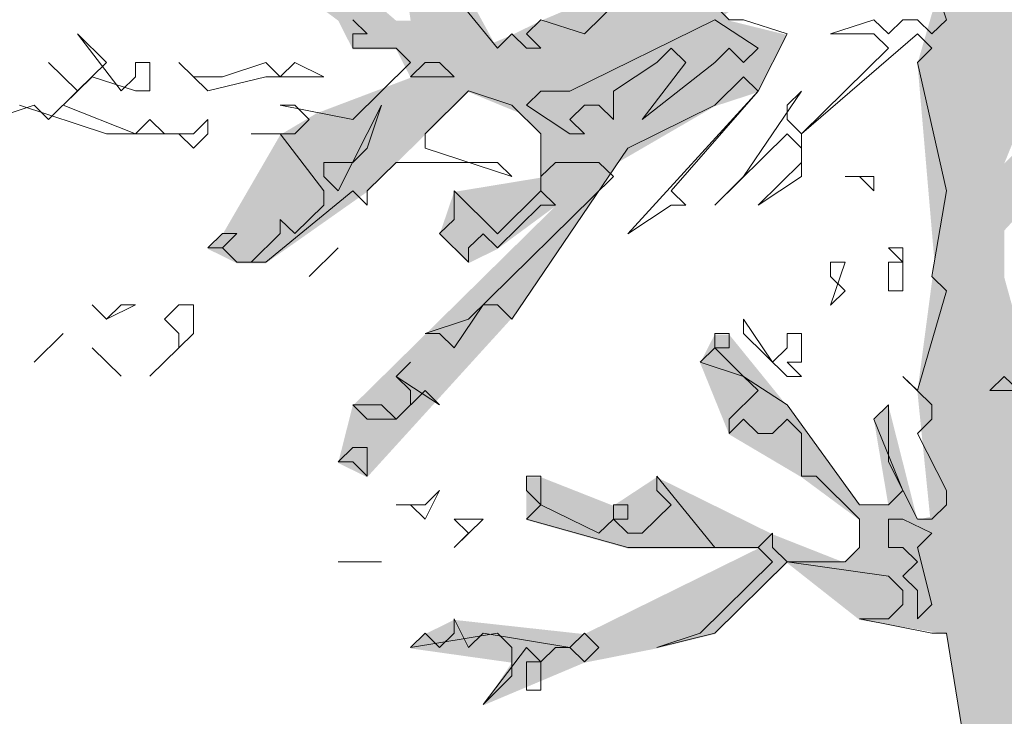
# Model space of a CAD drawing. Header units: metres. Extents: x -4 to 112, y -27 to 26.
# Tile 218 of 256: x 60.587 to 61.945, y 0.851 to 1.813. Entities that reach past the tile are written whole.
import ezdxf

# ---------------------------------------------------------------- set-up
doc = ezdxf.new("R2010")
doc.units = ezdxf.units.M
doc.header["$MEASUREMENT"] = 0
doc.layers.add('60 Pflanzen außen', color=7, linetype='Continuous')

# ---------------------------------------------------------------- blocks, each defined once
blk = doc.blocks.new('Laubbäume 27[20]_1', base_point=(61.9851, 0))
at = {"layer": '60 Pflanzen außen', "linetype": 'Continuous', "lineweight": 0, "true_color": 0xffffff}
h = blk.add_hatch(color=7, dxfattribs=at)
h.paths.add_polyline_path([(63.863, 1.0828), (63.7831, 1.0828), (63.6832, 1.0238), (63.6233, 1.0041), (63.4235, 0.9253), (63.2437, 0.9057), (63.1039, 0.9647), (62.984, 0.9648), (62.8841, 1.0435), (62.7643, 1.1617), (62.5745, 1.1125), (62.5046, 1.1026), (62.4846, 1.1223), (62.6045, 1.2208), (62.7443, 1.2208), (62.8642, 1.2109), (62.8842, 1.2404), (63.024, 1.2207), (63.2038, 1.2207), (63.3236, 1.2207), (63.4435, 1.3191), (63.3236, 1.2601), (63.2837, 1.3192), (63.4235, 1.4373), (63.5034, 1.4373), (63.6233, 1.457), (63.5234, 1.516), (63.4635, 1.5161), (63.3636, 1.5948), (63.3037, 1.6539), (63.4435, 1.7327), (63.7432, 2.028), (63.8431, 2.1658), (63.5834, 2.0083), (63.5634, 1.9296), (63.2638, 1.7327), (63.1838, 1.6736), (63.0992, 1.6389), (63.1839, 1.8311), (63.3637, 2.0083), (63.4436, 2.0083), (63.4236, 2.0674), (63.3237, 2.0083), (63.2638, 2.0477), (63.1439, 1.8508), (63.044, 1.8115), (62.9641, 1.8705), (62.9617, 1.8737), (62.9841, 1.8902), (63.0241, 1.9296), (63.104, 2.0084), (63.1608, 2.1204), (63.2039, 2.1265), (63.3038, 2.1659), (63.1839, 2.225), (63.3038, 2.3628), (63.3637, 2.4022), (63.3238, 2.4612), (63.2838, 2.4415), (63.2239, 2.4022), (63.2039, 2.3628), (63.084, 2.1659), (62.9442, 2.1856), (62.7844, 2.225), (62.6845, 2.1856), (62.7444, 2.2841), (62.7844, 2.3431), (63.1639, 2.5625), (63.3038, 2.5597), (63.3437, 2.5006), (63.4236, 2.54), (63.4836, 2.4809), (63.6034, 2.3824), (63.6234, 2.4021), (63.5535, 2.4907), (63.5036, 2.5794), (63.4836, 2.6384), (63.4436, 2.6384), (63.3779, 2.5994), (63.3438, 2.6581), (63.2039, 2.6188), (63.2838, 2.6975), (63.3637, 2.8157), (63.4636, 2.8353), (63.4836, 2.855), (63.6035, 2.8156), (63.6634, 2.7959), (63.5435, 2.9141), (63.4636, 2.8944), (63.4986, 2.9371), (63.6834, 2.9732), (63.7633, 3.0519), (63.4237, 2.9338), (63.3837, 2.8944), (63.3445, 2.8519), (63.3438, 2.855), (63.3438, 2.8845), (63.3588, 2.9092), (63.3438, 3.0323), (63.3837, 3.0913), (63.4337, 3.1799), (63.4827, 3.2095), (63.4193, 3.2095), (63.3838, 3.2292), (63.3438, 3.1504), (63.2839, 2.9929), (63.3038, 2.8157), (63.1839, 2.6778), (63.164, 2.6975), (63.0841, 2.6188), (62.9242, 2.54), (62.8843, 2.4613), (62.8144, 2.4711), (62.6845, 2.3235), (62.5646, 2.1462), (62.6046, 2.2644), (62.5846, 2.3038), (62.5247, 2.2644), (62.5846, 2.4219), (62.6645, 2.4219), (62.7245, 2.3825), (62.7444, 2.4416), (62.7944, 2.4908), (62.8044, 2.5007), (62.8044, 2.5204), (62.9842, 2.6976), (63.0041, 2.6582), (63.0241, 2.6582), (63.124, 2.7172), (63.1839, 2.7763), (63.164, 2.796), (63.0441, 2.7763), (62.9642, 2.7566), (63.0841, 2.9732), (63.144, 2.9338), (63.2239, 2.9929), (63.204, 3.0323), (63.1087, 3.0176), (63.0841, 3.052), (62.9442, 2.8551), (62.8843, 2.6976), (62.8244, 2.6385), (62.8244, 2.6976), (62.8044, 2.7173), (62.8643, 2.8157), (62.8843, 2.8157), (62.9243, 2.8945), (63.0641, 3.0323), (62.9043, 3.052), (62.8044, 2.9536), (62.6766, 2.933), (62.8644, 3.052), (62.9642, 3.0914), (62.9842, 3.1111), (63.1041, 3.1307), (63.2839, 3.1898), (63.3438, 3.2292), (63.3438, 3.2489), (63.3238, 3.2686), (63.0442, 3.1701), (63.224, 3.2883), (63.4437, 3.4064), (63.5436, 3.5639), (63.4837, 3.5836), (63.5836, 3.6623), (63.5037, 3.6624), (63.4038, 3.623), (63.3239, 3.5836), (63.2639, 3.5639), (63.214, 3.5738), (63.1041, 3.5639), (62.9443, 3.4655), (62.8644, 3.4261), (62.7845, 3.3868), (62.5048, 3.1308), (62.5048, 3.1899), (62.5647, 3.2489), (62.6646, 3.3277), (62.7046, 3.4065), (62.8284, 3.4587), (62.9443, 3.5443), (62.9643, 3.5836), (63.204, 3.7411), (63.3039, 3.8199), (63.4637, 3.937), (63.6435, 3.9764), (63.8233, 4.0365), (63.7434, 4.0955), (63.6635, 4.0562), (63.5237, 3.9971), (63.3439, 3.9371), (63.204, 3.8199), (63.1241, 3.7805), (63.0642, 3.7018), (62.7845, 3.5246), (62.6646, 3.4655), (62.5248, 3.308), (62.6447, 3.5049), (62.8844, 3.6821), (63.1041, 3.8593), (63.2981, 4.0111), (63.4754, 4.0412), (63.3039, 4.0365), (63.204, 3.9577), (63.1641, 3.9578), (63.0043, 3.8199), (62.8644, 3.7018), (62.6846, 3.6231), (62.6646, 3.6427), (62.7446, 3.7215), (62.7845, 3.9765), (62.7862, 4.0973), (62.7846, 4.2039), (62.8844, 4.2925), (62.9644, 4.5091), (62.9644, 4.5682), (62.9044, 4.4894), (62.7846, 4.2531), (62.7513, 4.1438), (62.6647, 4.1153), (62.6247, 4.1266), (62.6247, 4.1744), (62.6647, 4.2138), (62.7047, 4.2532), (62.8045, 4.3713), (62.9644, 4.6666), (62.9844, 4.6666), (62.9955, 4.6844), (62.9644, 4.706), (62.9244, 4.706), (62.8845, 4.6273), (62.8246, 4.706), (62.8245, 4.5879), (62.7646, 4.4107), (62.7047, 4.3516), (62.6647, 4.3122), (62.6647, 4.2729), (62.5249, 4.1941), (62.4849, 4.2532), (62.5448, 4.3122), (62.6647, 4.647), (62.6847, 4.6667), (62.6847, 4.7257), (62.6647, 4.7454), (62.6448, 4.7257), (62.6048, 4.6076), (62.5648, 4.5682), (62.5648, 4.5288), (62.5449, 4.391), (62.4849, 4.3319), (62.465, 4.391), (62.5049, 4.5485), (62.5049, 4.7258), (62.5249, 4.9424), (62.4843, 4.8889), (62.465, 5.0408), (62.3851, 4.6273), (62.2452, 4.4501), (62.2053, 4.3517), (62.1653, 4.5092), (62.1902, 4.6196), (62.2053, 4.6864), (62.3052, 4.9621), (62.2652, 4.9621), (62.1853, 4.7652), (62.1454, 4.8046), (62.1853, 4.903), (62.1254, 5.0605), (62.0655, 5.1393), (61.9456, 5.2772), (61.9257, 5.2968), (61.8857, 5.2772), (61.9456, 5.2378), (61.9656, 5.159), (62.0255, 5.0999), (62.1454, 4.9424), (62.0854, 4.8833), (62.1653, 4.6667), (62.1254, 4.5486), (62.1253, 4.3714), (62.1053, 4.0957), (62.0454, 3.9185), (62.0654, 3.8003), (61.9855, 3.7806), (61.9255, 3.8988), (61.9455, 3.9185), (61.9655, 4.0169), (62.0055, 4.1548), (62.0055, 4.2926), (61.9855, 4.1548), (61.9455, 4.0957), (61.9455, 4.076), (61.9056, 3.9973), (61.9056, 3.9579), (61.7657, 4.076), (61.7658, 4.2336), (61.7058, 4.332), (61.7058, 4.3517), (61.8657, 4.5289), (61.9056, 4.4501), (61.9456, 4.6077), (61.9056, 4.7061), (61.8657, 4.6077), (61.8657, 4.6864), (61.9056, 4.7849), (61.9256, 4.903), (61.9256, 4.9621), (61.8857, 5.0212), (61.8857, 5.0606), (61.8457, 5.0999), (61.8058, 5.1984), (61.7979, 5.1512), (61.8258, 4.9424), (61.8058, 4.8834), (61.8457, 4.8046), (61.8257, 4.588), (61.7458, 4.4895), (61.7458, 4.5486), (61.8058, 4.7061), (61.7059, 4.9818), (61.646, 5.159), (61.626, 5.159), (61.6659, 4.8834), (61.7458, 4.7652), (61.6859, 4.4502), (61.6659, 4.4108), (61.566, 4.6274), (61.5061, 4.8243), (61.4862, 4.9425), (61.5261, 5.0212), (61.5461, 5.1787), (61.5261, 5.159), (61.5061, 5.0409), (61.4862, 4.9818), (61.4262, 5.0606), (61.3264, 5.1197), (61.3264, 5.1591), (61.3264, 5.2378), (61.3064, 5.2378), (61.3064, 5.1591), (61.2664, 5.1197), (61.3064, 4.9622), (61.2864, 4.9425), (61.2464, 4.9425), (61.2764, 4.8539), (61.2464, 4.844), (61.1466, 5.0016), (61.1666, 5.2378), (61.1266, 5.3363), (61.0867, 5.612), (61.0667, 5.5923), (61.0667, 5.4151), (61.1466, 5.2182), (61.1266, 5.0213), (61.0067, 5.1591), (60.9868, 5.2182), (60.8869, 5.2969), (60.7471, 5.3167), (60.9668, 5.1591), (61.0866, 5.0016), (61.1466, 4.9425), (61.1665, 4.8637), (61.2464, 4.7849), (61.2664, 4.7849), (61.3063, 4.529), (61.2863, 4.5093), (61.1166, 4.5881), (61.0866, 4.5684), (61.0466, 4.6471), (60.9667, 4.7062), (60.9468, 4.6865), (60.9468, 4.6078), (61.0067, 4.5684), (61.0866, 4.5093), (61.1066, 4.529), (61.2464, 4.5093), (61.2664, 4.4305), (61.3463, 4.3517), (61.3662, 4.273), (61.3063, 4.3517), (61.1465, 4.4699), (61.1066, 4.4699), (61.0666, 4.4699), (60.8469, 4.5881), (60.8469, 4.6078), (60.747, 4.6865), (60.6871, 4.7456), (60.6671, 4.7456), (60.5937, 4.8111), (60.5672, 4.8047), (60.4074, 4.9622), (60.3685, 5.0016), (60.3475, 4.9819), (60.3475, 4.9426), (60.4673, 4.8441), (60.707, 4.7062), (60.8469, 4.5487), (60.7869, 4.529), (60.7869, 4.4502), (60.8269, 4.4109), (60.8469, 4.4306), (60.9068, 4.4502), (60.9268, 4.4699), (61.1265, 4.3911), (61.1065, 4.3124), (61.1265, 4.2927), (61.1865, 4.3714), (61.2464, 4.273), (61.1665, 4.2336), (61.1665, 4.1745), (61.1864, 4.1548), (61.3063, 4.1942), (61.3462, 4.2139), (61.546, 4.0367), (61.2863, 4.0564), (61.1664, 4.0564), (61.1065, 4.0761), (61.0666, 4.0761), (61.0066, 4.1549), (60.9467, 4.2139), (60.8269, 4.2533), (60.7869, 4.2533), (60.707, 4.3518), (60.6271, 4.3124), (60.7869, 4.1746), (60.8868, 4.0958), (60.9667, 3.958), (61.1465, 3.9973), (61.4661, 3.9973), (61.6159, 3.9279), (61.7258, 3.8201), (61.7457, 3.6822), (61.7857, 3.6231), (61.7857, 3.5641), (61.7058, 3.505), (61.6658, 3.505), (61.6259, 3.5641), (61.6458, 3.6822), (61.6259, 3.7511), (61.6059, 3.6625), (61.546, 3.7216), (61.546, 3.8398), (61.506, 3.8595), (61.526, 3.761), (61.4061, 3.8201), (61.3063, 3.8792), (61.2663, 3.8595), (61.2663, 3.8201), (61.4061, 3.7807), (61.5859, 3.6428), (61.5859, 3.5641), (61.6059, 3.4853), (61.4763, 3.5218), (61.3262, 3.4853), (61.2463, 3.4854), (60.9866, 3.8989), (60.8468, 3.9186), (61.0466, 3.761), (61.0266, 3.7217), (60.8468, 3.7808), (60.647, 3.8005), (60.5671, 3.7217), (60.707, 3.7414), (60.8068, 3.7217), (60.8468, 3.7217), (61.0066, 3.6626), (61.0665, 3.6626), (61.1864, 3.4854), (61.2663, 3.446), (61.1864, 3.3869), (61.0865, 3.3475), (61.0265, 3.3278), (61.0665, 3.2885), (61.1264, 3.2885), (61.1664, 3.3672), (61.3462, 3.4657), (61.5459, 3.4263), (61.6458, 3.4262), (61.7657, 3.2687), (61.7856, 3.1506), (61.8056, 3.0718), (61.8056, 2.993), (61.7856, 2.9733), (61.6658, 3.0521), (61.6258, 3.0324), (61.6058, 3.0521), (61.5459, 3.0127), (61.5259, 3.0324), (61.5059, 3.0127), (61.4607, 3.0573), (61.4061, 3.0718), (61.3461, 3.0325), (61.2463, 3.0325), (61.1663, 2.9537), (61.0465, 2.9931), (60.8268, 3.1703), (60.7868, 3.1113), (61.0065, 2.9734), (61.1464, 2.8946), (61.1264, 2.8749), (61.0665, 2.9143), (60.9466, 2.9143), (60.7668, 2.875), (60.9066, 2.8553), (60.9717, 2.9094), (61.1264, 2.8356), (61.0465, 2.7962), (60.9865, 2.7568), (60.8467, 2.7568), (60.6669, 2.8159), (60.5071, 2.8356), (60.567, 2.7569), (60.607, 2.7765), (60.8866, 2.6978), (60.8267, 2.6387), (60.6869, 2.6387), (60.627, 2.7175), (60.567, 2.7175), (60.567, 2.6781), (60.6669, 2.5993), (60.6966, 2.5931), (60.8667, 2.619), (61.0065, 2.7174), (61.2662, 2.8749), (61.3661, 2.8749), (61.5459, 2.9734), (61.6058, 2.9734), (61.7257, 2.9537), (61.8056, 2.8749), (61.7257, 2.8355), (61.6657, 2.8651), (61.5459, 2.8158), (61.406, 2.7765), (61.3861, 2.7371), (61.5059, 2.7765), (61.7257, 2.7961), (61.8255, 2.737), (61.8255, 2.678), (61.6857, 2.6583), (61.5059, 2.4811), (61.4659, 2.4417), (61.406, 2.4614), (61.3461, 2.4023), (61.366, 2.3433), (61.2861, 2.2842), (61.2062, 2.3433), (61.1663, 2.3433), (60.9266, 2.5008), (60.9066, 2.4615), (61.0464, 2.3827), (61.1863, 2.2842), (61.1263, 2.2645), (61.0664, 2.2448), (60.8866, 2.2842), (60.8467, 2.2842), (60.6869, 2.4221), (60.597, 2.491), (60.567, 2.5403), (60.5071, 2.4812), (60.547, 2.4418), (60.567, 2.4615), (60.7268, 2.304), (60.8267, 2.2449), (60.8866, 2.2449), (60.9265, 2.1661), (60.9265, 2.1267), (60.9066, 2.107), (60.7133, 2.1991), (60.6269, 2.304), (60.6269, 2.2646), (60.6269, 2.2252), (60.7767, 2.0972), (60.7467, 2.0677), (60.6668, 2.107), (60.4871, 2.0874), (60.6069, 2.0677), (60.7068, 2.0677), (60.7268, 2.0283), (60.7667, 2.048), (60.8266, 2.0086), (60.8666, 1.9298), (61.0264, 1.8117), (61.0464, 1.7723), (61.1063, 1.7723), (61.1263, 1.7329), (60.9964, 1.6837), (60.9465, 1.6541), (60.8666, 1.5163), (60.8466, 1.4966), (60.8865, 1.4769), (60.9265, 1.4769), (61.0663, 1.5754), (61.1462, 1.6541), (61.2062, 1.7132), (61.2748, 1.6849), (61.3061, 1.6541), (61.306, 1.595), (61.1862, 1.5753), (61.1662, 1.5163), (61.2062, 1.4769), (61.2461, 1.4966), (61.326, 1.5556), (61.1462, 1.3784), (61.0463, 1.28), (61.0263, 1.2012), (61.0663, 1.1815), (61.2745, 1.4106), (61.4142, 1.6171), (61.5458, 1.6935), (61.6057, 1.7131), (61.6457, 1.7919), (61.5658, 1.8116), (61.5604, 1.8206), (61.7056, 1.91), (61.8654, 1.8903), (61.8255, 1.7525), (61.849, 1.4782), (61.8254, 1.2996), (61.8429, 1.1268), (61.8254, 1.1224), (61.7855, 1.2799), (61.7655, 1.2602), (61.7854, 1.1421), (61.7455, 1.1421), (61.6456, 1.2799), (61.5657, 1.3784), (61.5457, 1.3784), (61.5258, 1.339), (61.5657, 1.2406), (61.6656, 1.1815), (61.7455, 1.1224), (61.7455, 1.083), (61.7255, 1.0633), (61.6256, 1.1027), (61.4658, 1.1815), (61.4059, 1.1421), (61.306, 1.1815), (61.286, 1.1815), (61.286, 1.1224), (61.4259, 1.0831), (61.6056, 1.083), (61.3659, 0.9649), (61.1861, 0.9846), (61.1462, 0.9649), (61.1262, 0.9452), (61.266, 0.9255), (61.2261, 0.8665), (61.3659, 0.9255), (61.4658, 0.9452), (61.5457, 0.9649), (61.6456, 1.0633), (61.7455, 0.9846), (61.8653, 0.9649), (61.8845, 0.848), (61.9607, 0.3851), (61.9851, 0.2363), (61.9851, 0.0197), (62.1449, 0), (62.1649, 0.0197), (62.1849, 0), (62.2248, 0), (62.2648, 0.0394), (62.3047, 0), (62.3247, 0), (62.2847, 0.059), (62.3047, 0.0787), (62.2847, 0.0787), (62.2648, 0.0984), (62.2848, 0.1181), (62.3047, 0.1181), (62.2648, 0.1575), (62.2848, 0.1772), (62.2648, 0.1969), (62.2848, 0.2166), (62.3047, 0.2166), (62.3047, 0.256), (62.2848, 0.256), (62.2648, 0.2756), (62.3048, 0.3347), (62.3048, 0.4332), (62.2848, 0.4529), (62.3048, 0.4726), (62.2648, 0.5119), (62.2848, 0.5316), (62.3247, 0.5316), (62.3048, 0.5907), (62.3847, 0.827), (62.5246, 0.9451), (62.7443, 1.0239), (62.7643, 1.0042), (63.024, 0.8663), (63.0639, 0.8663), (63.1238, 0.8663), (63.2836, 0.8663), (63.3236, 0.8663), (63.5034, 0.9056), (63.6832, 0.945), (63.823, 1.0434)])
h.paths.add_polyline_path([(63.4837, 3.5442), (63.3438, 3.4655), (63.2639, 3.4064), (62.9842, 3.2489), (62.8843, 3.1505), (62.7445, 3.1702), (62.6246, 3.1308), (62.6846, 3.2292), (62.8044, 3.2883), (62.8644, 3.3671), (63.0841, 3.4064), (63.1241, 3.4458), (63.3438, 3.5048), (63.3838, 3.5836), (63.4138, 3.5934), (63.4815, 3.5839), (63.4437, 3.5639)], flags=0)
h.paths.add_polyline_path([(63.4235, 1.4964), (63.044, 1.2798), (62.8842, 1.2995), (62.6444, 1.2602), (62.782, 1.4017), (63.064, 1.5555), (63.1239, 1.5555), (63.1439, 1.5752), (63.2438, 1.5751), (63.2637, 1.5948), (63.2837, 1.5948)], flags=0)
h.paths.add_polyline_path([(63.1134, 2.1138), (62.9441, 1.9099), (62.9042, 1.9099), (62.8942, 1.9198), (63.064, 2.1068)], flags=0)
h.paths.add_polyline_path([(62.9921, 1.6736), (62.6644, 1.5161), (62.6245, 1.4964), (62.5046, 1.4177), (62.6045, 1.5358), (62.7244, 1.6933)], flags=0)
h.paths.add_polyline_path([(62.9441, 1.7524), (62.8842, 1.7524), (62.7444, 1.713), (62.7414, 1.7143), (62.8043, 1.7918), (62.9042, 1.8312)], flags=0)
h.paths.add_polyline_path([(62.8643, 2.0084), (62.8043, 2.0084), (62.7843, 1.9887), (62.7444, 2.0281), (62.6845, 2.0281), (62.6445, 2.0675), (62.6245, 2.0478), (62.6046, 2.0675), (62.6845, 2.1462), (62.8243, 2.0675), (62.9242, 2.0871), (62.9342, 2.0773)], flags=0)
h.paths.add_polyline_path([(62.7244, 1.7918), (62.5046, 1.5358), (62.4647, 1.4965), (62.3248, 1.2602), (62.3848, 1.5162), (62.4647, 1.654), (62.4647, 1.8312), (62.5047, 1.8706), (62.5246, 1.8509), (62.5446, 1.8706), (62.5446, 1.91), (62.6445, 1.9296), (62.6645, 1.8903), (62.6845, 1.8903), (62.8243, 1.8902)], flags=0)
h.paths.add_polyline_path([(62.7844, 2.7763), (62.7445, 2.6385), (62.7079, 2.5502), (62.5646, 2.4416), (62.4847, 2.4219), (62.4648, 2.5204), (62.5047, 2.5204), (62.6246, 2.5598), (62.4648, 2.6188), (62.4048, 2.5598), (62.4049, 2.6188), (62.4848, 2.7764), (62.6646, 2.8551), (62.8244, 2.8354)], flags=0)
h.paths.add_polyline_path([(62.7246, 3.8593), (62.6846, 3.7806), (62.6447, 3.6034), (62.5048, 3.4459), (62.5448, 3.5837), (62.5248, 3.6428), (62.5448, 3.692), (62.6047, 3.9179), (62.6447, 4.0366), (62.7246, 4.0562)], flags=0)
h.paths.add_polyline_path([(62.6045, 1.3586), (62.5446, 1.2799), (62.4447, 1.1814), (62.3647, 1.0436), (62.3847, 1.142), (62.5046, 1.3586)], flags=0)
h.paths.add_polyline_path([(62.5736, 4.1053), (62.5248, 4.0366), (62.5249, 4.0956)], flags=0)
h.paths.add_polyline_path([(62.4248, 1.9592), (62.3648, 2.0675), (62.4048, 2.2053), (62.5228, 2.2586)], flags=0)
h.paths.add_polyline_path([(62.425, 3.9371), (62.365, 3.8791), (62.2851, 3.7806), (62.3051, 3.8594), (62.3051, 3.9372), (62.3051, 4.0366), (62.3451, 3.9972), (62.405, 4.0563), (62.4649, 3.9765)], flags=0)
h.paths.add_polyline_path([(62.4536, 4.5851), (62.3851, 4.5682), (62.465, 4.8636), (62.465, 4.6076)], flags=0)
h.paths.add_polyline_path([(62.445, 4.2926), (62.415, 4.2433), (62.385, 4.332), (62.3451, 4.3123), (62.3251, 4.2926), (62.3451, 4.1941), (62.2452, 4.0366), (62.2252, 4.0563), (62.1852, 3.9766), (62.1852, 3.8003), (62.2451, 3.6428), (62.1852, 3.564), (62.2251, 3.4853), (62.2251, 3.4459), (62.1852, 3.2687), (62.1452, 3.308), (62.1252, 3.2884), (62.1452, 3.1702), (62.1852, 3.1111), (62.0853, 2.993), (62.0291, 3.1121), (62.0254, 3.2293), (62.0853, 3.2884), (62.1452, 3.4656), (62.1253, 3.4656), (62.1053, 3.4459), (62.0853, 3.4656), (62.1453, 3.7019), (62.1652, 3.8003), (62.1653, 3.9372), (62.1852, 4.0563), (62.2252, 4.2335), (62.2452, 4.3713), (62.3251, 4.4895), (62.425, 4.5289), (62.445, 4.4304), (62.425, 4.391)], flags=0)
h.paths.add_polyline_path([(62.345, 3.1505), (62.2651, 3.1308), (62.4249, 3.2883), (62.4431, 3.3435), (62.4449, 3.2883)], flags=0)
h.paths.add_polyline_path([(62.439, 3.4679), (62.3849, 3.308), (62.2251, 3.1899), (62.2651, 3.308), (62.2851, 3.4853), (62.3051, 3.6625), (62.4302, 3.769), (62.4349, 3.5935)], flags=0)
h.paths.add_polyline_path([(62.3849, 3.052), (62.305, 2.8158), (62.305, 2.5598), (62.245, 2.4613), (62.265, 2.4219), (62.225, 2.422), (62.2051, 2.4023), (62.225, 2.3826), (62.285, 2.3826), (62.285, 2.2644), (62.1052, 2.2447), (62.0053, 2.166), (62.0053, 2.2448), (62.1252, 2.3629), (62.0453, 2.4023), (62.0053, 2.3432), (61.9853, 2.5007), (61.9563, 2.61), (61.9848, 2.7094), (62.0253, 2.8158), (62.0653, 2.8749), (62.1052, 2.8355), (62.1252, 2.7567), (62.2251, 2.6386), (62.245, 2.6386), (62.245, 2.6976), (62.1652, 2.7961), (62.1452, 2.8355), (62.1052, 2.9339), (62.1851, 3.0127), (62.2167, 3.0006), (62.2651, 3.0324), (62.2251, 3.0521), (62.2451, 3.0717), (62.3849, 3.0914)], flags=0)
h.paths.add_polyline_path([(62.2849, 1.7721), (62.225, 1.6934), (62.2649, 1.654), (62.205, 1.4177), (62.2249, 1.398), (62.145, 1.1027), (62.0651, 1.2011), (62.1509, 1.421), (62.205, 1.6343), (62.175, 1.7623), (62.1649, 1.8257), (62.185, 1.8312)], flags=0)
h.paths.add_polyline_path([(62.245, 2.0281), (62.1331, 1.973), (62.1051, 2.0281), (62.0276, 1.9629), (61.9853, 1.9888), (62.0053, 2.0675), (62.0652, 2.1266), (62.0852, 2.1069), (62.1052, 2.1069), (62.1251, 2.1266), (62.225, 2.166), (62.285, 2.2053), (62.2849, 2.0281)], flags=0)
h.paths.add_polyline_path([(62.2849, 1.8509), (62.155, 1.8875), (62.1451, 1.9494), (62.2385, 1.9538), (62.2849, 1.9718)], flags=0)
h.paths.add_polyline_path([(62.105, 0.7876), (62.125, 0.7679), (62.145, 0.7679), (62.145, 0.7285), (62.137, 0.6189), (62.125, 0.4529), (62.105, 0.4529), (62.125, 0.4726), (62.125, 0.5316), (62.085, 0.6498), (62.085, 0.6892), (62.0451, 0.8073), (62.0651, 0.827), (62.0451, 0.8467), (62.0651, 0.8467), (62.0651, 0.9255), (62.0451, 0.9255), (62.0451, 0.9452), (62.1051, 1.0239), (62.0851, 1.0436), (62.0651, 1.0436), (62.1051, 1.083), (62.145, 1.0436), (62.165, 1.0633), (62.165, 0.9845), (62.145, 0.9255), (62.165, 0.827)], flags=0)
h.paths.add_polyline_path([(62.0052, 1.2011), (61.9952, 1.1716), (62.0052, 1.2405), (61.9453, 1.4571), (61.9453, 1.5221), (62.0851, 1.6737), (62.1183, 1.6846), (62.1251, 1.6343), (62.1451, 1.5556)], flags=0)
h.paths.add_polyline_path([(62.1133, 1.7216), (62.0252, 1.6934), (61.9453, 1.6147), (61.9853, 1.7131), (61.9853, 1.7722), (62.0407, 1.8312), (62.1051, 1.782)], flags=0)
h.paths.add_polyline_path([(62.0254, 3.6231), (61.9655, 3.7019), (62.0454, 3.7413), (62.0502, 3.7332)], flags=0)
h.paths.add_polyline_path([(62.0254, 3.5247), (61.9854, 3.4262), (61.9255, 3.3868), (61.8855, 3.1702), (61.8855, 3.3278), (61.8855, 3.4065), (61.9055, 3.505), (61.9655, 3.5247), (61.9655, 3.4853), (61.9954, 3.4754)], flags=0)
h.paths.add_polyline_path([(62.0253, 3.1112), (61.9879, 3.0373), (61.9854, 3.0915)], flags=0)
h.paths.add_polyline_path([(61.9916, 2.8822), (61.9654, 2.9339), (61.9854, 2.9536), (61.9854, 3.0324), (62.0193, 2.999)], flags=0)
h.paths.add_polyline_path([(61.9455, 3.564), (61.8856, 3.5444), (61.9055, 3.6822), (61.9655, 3.5837)], flags=0)
h.paths.add_polyline_path([(61.8455, 2.2054), (61.8455, 2.0676), (61.8454, 1.9888), (61.8055, 2.0085), (61.5858, 1.9888), (61.5458, 1.9691), (61.4459, 1.8707), (61.3061, 1.8116), (61.2661, 1.7919), (61.2412, 1.7814), (61.1712, 1.9102), (61.1263, 1.9692), (61.1063, 1.9495), (61.1263, 1.8116), (61.1063, 1.8116), (60.9465, 1.9495), (60.9066, 2.0283), (60.8466, 2.0676), (60.7709, 2.1379), (60.8866, 2.0676), (60.9281, 2.0447), (61.0064, 2.0676), (61.0464, 2.1267), (61.0863, 2.0676), (61.1173, 2.1641), (61.0864, 2.2252), (61.0772, 2.2273), (61.1663, 2.2448), (61.366, 2.2645), (61.5059, 2.422), (61.5259, 2.4023), (61.5458, 2.422), (61.5458, 2.4811), (61.6857, 2.5992), (61.8255, 2.4811), (61.6857, 2.4811), (61.6258, 2.5205), (61.6058, 2.5008), (61.6058, 2.4811), (61.5259, 2.3826), (61.4659, 2.3236), (61.2861, 2.1661), (61.1874, 2.1234), (61.0963, 2.0578), (61.0464, 2.0676), (60.9465, 1.9889), (61.0863, 2.0086), (61.3461, 2.1464), (61.5858, 2.3629), (61.6457, 2.422), (61.7656, 2.4417), (61.8455, 2.422), (61.8455, 2.3826), (61.8055, 2.3432), (61.7456, 2.2842), (61.6257, 2.2251), (61.5159, 2.1759), (61.426, 2.1267), (61.4459, 2.107), (61.6457, 2.1857), (61.7656, 2.2645), (61.8655, 2.2842)], flags=0)
h.paths.add_polyline_path([(61.8456, 3.9185), (61.8057, 3.8004), (61.7458, 3.9372), (61.7458, 4.0249), (61.7857, 3.9973)], flags=0)
h.paths.add_polyline_path([(61.7657, 3.3475), (61.7257, 3.4065), (61.7257, 3.4557), (61.7857, 3.5247), (61.7857, 3.3672)], flags=0)
h.paths.add_polyline_path([(61.6393, 4.3648), (61.586, 4.273), (61.6059, 4.1745), (61.6259, 4.1154), (61.6259, 4.0432), (61.5383, 4.1207), (61.586, 4.1745), (61.546, 4.2533), (61.606, 4.3123), (61.546, 4.4896), (61.566, 4.5092)], flags=0)
h.paths.add_polyline_path([(61.4861, 4.2139), (61.4262, 4.2927), (61.4062, 4.332), (61.4062, 4.3517), (61.3463, 4.5486), (61.3463, 4.6274), (61.3263, 4.8243), (61.3263, 4.8652), (61.4462, 4.6471), (61.3962, 4.6569), (61.3862, 4.6668), (61.3663, 4.6471), (61.3663, 4.6274), (61.4262, 4.588), (61.4462, 4.6077), (61.5326, 4.5566), (61.5061, 4.5289), (61.5061, 4.4305), (61.546, 4.332)], flags=0)
h.paths.add_polyline_path([(61.4861, 4.6865), (61.4462, 4.7455), (61.4662, 4.7652), (61.4662, 4.7849), (61.3263, 4.9228), (61.3463, 4.9425), (61.3264, 5.1), (61.4462, 5.0015)], flags=0)
at = {"layer": '60 Pflanzen außen', "color": 9, "linetype": 'Continuous', "lineweight": 18}
for p, q in [((61.1662, 1.8721), (61.2461, 1.7736)), ((61.366, 1.7933), (61.4459, 1.8721)), ((61.8454, 1.872), (61.8654, 1.8129)), ((61.5658, 1.813), (61.5458, 1.8327)), ((61.0464, 1.813), (61.0663, 1.7933)), ((61.2861, 1.7933), (61.3061, 1.813)), ((61.3061, 1.813), (61.366, 1.7933)), ((61.5458, 1.813), (61.346, 1.7145)), ((61.6057, 1.7736), (61.5458, 1.813)), ((61.5857, 1.813), (61.5658, 1.813)), ((61.6457, 1.7933), (61.5857, 1.813)), ((61.7655, 1.813), (61.7056, 1.7933)), ((61.7855, 1.7933), (61.7655, 1.813)), ((61.8055, 1.813), (61.7855, 1.7933)), ((61.8255, 1.813), (61.8055, 1.813)), ((61.8454, 1.7933), (61.8255, 1.813)), ((61.8654, 1.8129), (61.8454, 1.7933)), ((60.7267, 1.7146), (60.6668, 1.7934)), ((60.6668, 1.7934), (60.7068, 1.754)), ((61.0663, 1.7933), (61.0464, 1.7933)), ((61.0464, 1.7933), (61.0464, 1.7736)), ((61.2461, 1.7736), (61.2661, 1.7933)), ((61.2661, 1.7933), (61.2861, 1.7736)), ((61.3061, 1.7736), (61.2861, 1.7933)), ((61.6057, 1.7145), (61.6457, 1.7933)), ((61.6656, 1.6554), (61.8255, 1.7933)), ((61.7056, 1.7933), (61.7655, 1.7933)), ((61.7655, 1.7933), (61.7855, 1.7736)), ((61.8255, 1.7933), (61.8454, 1.7736)), ((61.0464, 1.7736), (61.1063, 1.7736)), ((61.1063, 1.7736), (61.1263, 1.7539)), ((61.2861, 1.7736), (61.3061, 1.7736)), ((61.4659, 1.7539), (61.4859, 1.7736)), ((61.4859, 1.7736), (61.5058, 1.7539)), ((61.5458, 1.7539), (61.5658, 1.7736)), ((61.5658, 1.7736), (61.5857, 1.7539)), ((61.5857, 1.7539), (61.6057, 1.7736)), ((61.7855, 1.7736), (61.6656, 1.6554)), ((61.8454, 1.7736), (61.8255, 1.7539)), ((60.6668, 1.7146), (60.6269, 1.754)), ((60.6269, 1.754), (60.6668, 1.7146)), ((60.7068, 1.754), (60.6668, 1.7146)), ((60.7667, 1.754), (60.7467, 1.754)), ((60.7467, 1.754), (60.7467, 1.7343)), ((60.7667, 1.7146), (60.7667, 1.754)), ((60.8266, 1.7343), (60.8066, 1.754)), ((60.8066, 1.754), (60.8466, 1.7146)), ((60.9265, 1.754), (60.8666, 1.7343)), ((60.9465, 1.7343), (60.9265, 1.754)), ((60.9665, 1.754), (60.9465, 1.7343)), ((61.0064, 1.7343), (60.9665, 1.754)), ((61.1263, 1.7539), (61.0464, 1.6752)), ((61.1462, 1.7539), (61.1263, 1.7343)), ((61.1662, 1.7539), (61.1462, 1.7539)), ((61.1862, 1.7342), (61.1662, 1.7539)), ((61.4059, 1.7145), (61.4659, 1.7539)), ((61.5058, 1.7539), (61.4459, 1.6752)), ((61.4459, 1.6752), (61.5458, 1.7539)), ((61.8255, 1.7539), (61.8654, 1.5767)), ((60.6468, 1.6949), (60.6868, 1.7343)), ((60.6868, 1.7343), (60.7467, 1.7146)), ((60.7467, 1.7343), (60.7267, 1.7146)), ((60.8666, 1.7343), (60.8266, 1.7343)), ((60.8466, 1.7146), (60.9265, 1.7343)), ((60.9265, 1.7343), (61.0064, 1.7343)), ((61.1263, 1.7343), (61.1862, 1.7342)), ((61.5458, 1.6948), (61.5857, 1.7342)), ((61.5857, 1.7342), (61.6057, 1.7145)), ((60.6668, 1.7146), (60.6269, 1.6752)), ((60.7467, 1.7146), (60.7667, 1.7146)), ((61.1462, 1.6555), (61.2062, 1.7146)), ((61.2062, 1.7146), (61.2661, 1.6949)), ((61.3061, 1.7145), (61.2861, 1.6949)), ((61.346, 1.7145), (61.3061, 1.7145)), ((61.4059, 1.6752), (61.4059, 1.7145)), ((61.6057, 1.7145), (61.4259, 1.5176)), ((61.4858, 1.5767), (61.6057, 1.7145)), ((61.6656, 1.7145), (61.5857, 1.5964)), ((61.6457, 1.6948), (61.6656, 1.7145)), ((60.6069, 1.6949), (60.5469, 1.6752)), ((60.5869, 1.6949), (60.7068, 1.6555)), ((60.6269, 1.6752), (60.6069, 1.6949)), ((60.7467, 1.6555), (60.6468, 1.6949)), ((61.0464, 1.6752), (60.9465, 1.6949)), ((60.9465, 1.6949), (60.9665, 1.6949)), ((60.9665, 1.6949), (60.9864, 1.6752)), ((61.0264, 1.5767), (61.0863, 1.6949)), ((61.0863, 1.6949), (61.0663, 1.6358)), ((61.2661, 1.6949), (61.3061, 1.6555)), ((61.2861, 1.6949), (61.346, 1.6555)), ((61.346, 1.6752), (61.366, 1.6948)), ((61.366, 1.6948), (61.386, 1.6948)), ((61.386, 1.6948), (61.4059, 1.6752)), ((61.4259, 1.6358), (61.5458, 1.6948)), ((61.6457, 1.6751), (61.6457, 1.6948)), ((60.7667, 1.6752), (60.7467, 1.6555)), ((60.7867, 1.6555), (60.7667, 1.6752)), ((60.8466, 1.6752), (60.8266, 1.6555)), ((60.8466, 1.6555), (60.8466, 1.6752)), ((60.9864, 1.6752), (60.9665, 1.6555)), ((61.366, 1.6555), (61.346, 1.6752)), ((61.6656, 1.6554), (61.6457, 1.6751)), ((60.7068, 1.6555), (60.8066, 1.6555)), ((60.8266, 1.6555), (60.7867, 1.6555)), ((60.8066, 1.6555), (60.8266, 1.6358)), ((60.8266, 1.6358), (60.8466, 1.6555)), ((60.9665, 1.6555), (60.9065, 1.6555)), ((60.9065, 1.6555), (60.9465, 1.6555)), ((60.9465, 1.6555), (61.0064, 1.5767)), ((61.1462, 1.6358), (61.1462, 1.6555)), ((61.3061, 1.6555), (61.306, 1.5767)), ((61.346, 1.6555), (61.366, 1.6555)), ((61.5458, 1.557), (61.6457, 1.6554)), ((61.6457, 1.6554), (61.6656, 1.6357)), ((61.6656, 1.5964), (61.6656, 1.6554)), ((61.0663, 1.6358), (61.0464, 1.6161)), ((61.2661, 1.5964), (61.1462, 1.6358)), ((61.2661, 1.3995), (61.4259, 1.6358)), ((61.6656, 1.6357), (61.6656, 1.6161)), ((61.0464, 1.6161), (61.0064, 1.6161)), ((61.0064, 1.6161), (61.0064, 1.5964)), ((61.0663, 1.5767), (61.1063, 1.6161)), ((61.1063, 1.6161), (61.2461, 1.6161)), ((61.2461, 1.6161), (61.2661, 1.5964)), ((61.306, 1.5964), (61.326, 1.6161)), ((61.326, 1.6161), (61.386, 1.6161)), ((61.386, 1.6161), (61.4059, 1.5964)), ((61.6656, 1.6161), (61.6057, 1.557)), ((61.0064, 1.5964), (61.0264, 1.5767)), ((61.4059, 1.5964), (61.2061, 1.3995)), ((61.306, 1.5767), (61.306, 1.5964)), ((61.5857, 1.5964), (61.5458, 1.557)), ((61.6057, 1.557), (61.6656, 1.5964)), ((61.7655, 1.5964), (61.7256, 1.5964)), ((61.7256, 1.5964), (61.7455, 1.5964)), ((61.7455, 1.5964), (61.7655, 1.5767)), ((61.7655, 1.5767), (61.7655, 1.5964)), ((60.9265, 1.4783), (61.0463, 1.5767)), ((61.0064, 1.5767), (61.0064, 1.557)), ((61.0463, 1.5767), (61.0663, 1.557)), ((61.0663, 1.557), (61.0663, 1.5767)), ((61.2461, 1.5176), (61.1862, 1.5767)), ((61.1862, 1.5767), (61.1862, 1.5373)), ((61.306, 1.5767), (61.2461, 1.5176)), ((61.326, 1.557), (61.306, 1.5767)), ((61.5058, 1.557), (61.4858, 1.5767)), ((61.8654, 1.5767), (61.8454, 1.4585)), ((61.0064, 1.557), (60.9664, 1.5177)), ((61.2461, 1.498), (61.306, 1.557)), ((61.306, 1.557), (61.326, 1.557)), ((61.4259, 1.5176), (61.4858, 1.557)), ((61.4858, 1.557), (61.5058, 1.557)), ((60.9664, 1.5177), (60.9465, 1.5374)), ((60.9465, 1.5374), (60.9465, 1.5177)), ((61.1862, 1.5373), (61.1662, 1.5177)), ((60.8666, 1.5177), (60.8466, 1.498)), ((60.8666, 1.498), (60.8865, 1.5177)), ((60.8865, 1.5177), (60.8666, 1.5177)), ((60.9465, 1.5177), (60.9065, 1.4783)), ((61.1662, 1.5177), (61.2062, 1.4783)), ((61.2062, 1.498), (61.2261, 1.5176)), ((61.2261, 1.5176), (61.2461, 1.498)), ((60.8466, 1.498), (60.8666, 1.498)), ((60.8865, 1.4783), (60.8666, 1.498)), ((60.8666, 1.498), (60.8865, 1.4783)), ((60.9864, 1.4586), (61.0264, 1.498)), ((61.0264, 1.498), (60.9864, 1.4586)), ((61.2062, 1.4783), (61.2062, 1.498)), ((61.8054, 1.4979), (61.7855, 1.4979)), ((61.7855, 1.4979), (61.8054, 1.4782)), ((61.8054, 1.4388), (61.8054, 1.4979)), ((60.9065, 1.4783), (60.8865, 1.4783)), ((60.8865, 1.4783), (60.9265, 1.4783)), ((61.7056, 1.4191), (61.7255, 1.4782)), ((61.7255, 1.4782), (61.7056, 1.4782)), ((61.7056, 1.4782), (61.7056, 1.4585)), ((61.8054, 1.4782), (61.7855, 1.4782)), ((61.7855, 1.4782), (61.7855, 1.4388)), ((61.7056, 1.4585), (61.7255, 1.4388)), ((61.8454, 1.4585), (61.8654, 1.4388)), ((61.7255, 1.4388), (61.7056, 1.4191)), ((61.7855, 1.4388), (61.8054, 1.4388)), ((61.8654, 1.4388), (61.8254, 1.301)), ((60.7067, 1.3995), (60.6868, 1.4192)), ((60.6868, 1.4192), (60.7067, 1.3995)), ((60.7067, 1.3995), (60.7467, 1.4192)), ((60.7267, 1.4192), (60.7067, 1.3995)), ((60.7467, 1.4192), (60.7267, 1.4192)), ((60.8066, 1.4192), (60.7866, 1.3995)), ((60.8266, 1.4192), (60.8066, 1.4192)), ((60.8266, 1.3798), (60.8266, 1.4192)), ((61.1862, 1.3601), (61.2261, 1.4192)), ((61.2261, 1.4192), (61.2461, 1.4192)), ((61.2461, 1.4192), (61.2661, 1.3995)), ((60.7866, 1.3995), (60.8066, 1.3798)), ((61.2061, 1.3995), (61.1462, 1.3798)), ((61.6256, 1.3404), (61.5857, 1.3995)), ((61.5857, 1.3995), (61.5857, 1.3798)), ((60.6468, 1.3799), (60.6068, 1.3405)), ((60.6068, 1.3405), (60.6468, 1.3799)), ((60.7667, 1.3208), (60.8266, 1.3798)), ((60.8066, 1.3798), (60.8066, 1.3602)), ((61.1462, 1.3798), (61.1662, 1.3798)), ((61.1662, 1.3798), (61.1862, 1.3601)), ((61.5657, 1.3798), (61.5457, 1.3798)), ((61.5457, 1.3798), (61.5457, 1.3601)), ((61.5657, 1.3601), (61.5657, 1.3798)), ((61.5857, 1.3798), (61.6456, 1.3207)), ((61.6656, 1.3798), (61.6456, 1.3798)), ((61.6456, 1.3798), (61.6456, 1.3601)), ((61.6656, 1.3404), (61.6656, 1.3798)), ((60.7267, 1.3208), (60.6868, 1.3602)), ((60.6868, 1.3602), (60.7267, 1.3208)), ((60.8066, 1.3602), (60.7667, 1.3208)), ((61.5457, 1.3601), (61.5258, 1.3404)), ((61.5857, 1.3207), (61.5457, 1.3601)), ((61.5457, 1.3601), (61.5657, 1.3601)), ((61.6456, 1.3601), (61.6256, 1.3404)), ((61.1063, 1.3207), (61.1262, 1.3404)), ((61.1262, 1.3404), (61.1063, 1.3207)), ((61.5258, 1.3404), (61.5857, 1.3207)), ((61.6656, 1.3207), (61.6456, 1.3404)), ((61.6456, 1.3404), (61.6656, 1.3404)), ((61.1662, 1.2814), (61.1063, 1.3207)), ((61.1063, 1.3207), (61.1262, 1.3011)), ((61.6456, 1.2813), (61.5857, 1.3207)), ((61.5857, 1.3207), (61.6057, 1.301)), ((61.6456, 1.3207), (61.6656, 1.3207)), ((61.8254, 1.301), (61.8054, 1.3207)), ((61.8054, 1.3207), (61.8454, 1.2813)), ((61.9453, 1.3207), (61.9253, 1.301)), ((61.9652, 1.301), (61.9453, 1.3207)), ((61.1062, 1.2617), (61.1462, 1.3011)), ((61.1262, 1.3011), (61.1262, 1.2814)), ((61.1462, 1.3011), (61.1662, 1.2814)), ((61.6057, 1.301), (61.5657, 1.2616)), ((61.9253, 1.301), (61.9852, 1.301)), ((61.0863, 1.2814), (61.0463, 1.2814)), ((61.0463, 1.2814), (61.0663, 1.2617)), ((61.1062, 1.2617), (61.0863, 1.2814)), ((61.1262, 1.2814), (61.1062, 1.2617)), ((61.7455, 1.1435), (61.6456, 1.2813)), ((61.7855, 1.2813), (61.7655, 1.2616)), ((61.7854, 1.2025), (61.7855, 1.2813)), ((61.8454, 1.2813), (61.8454, 1.2616)), ((61.0663, 1.2617), (61.1062, 1.2617)), ((61.5657, 1.2616), (61.5657, 1.2419)), ((61.5657, 1.2419), (61.5857, 1.2616)), ((61.5857, 1.2616), (61.6057, 1.2419)), ((61.6256, 1.2419), (61.6456, 1.2616)), ((61.6456, 1.2616), (61.6656, 1.2419)), ((61.7655, 1.2616), (61.8054, 1.1632)), ((61.8454, 1.2616), (61.8254, 1.2419)), ((61.6057, 1.2419), (61.6256, 1.2419)), ((61.6656, 1.2419), (61.6656, 1.1829)), ((61.8254, 1.2419), (61.8653, 1.1631)), ((61.0463, 1.2223), (61.0263, 1.2026)), ((61.0663, 1.2223), (61.0463, 1.2223)), ((61.0663, 1.1829), (61.0663, 1.2223)), ((61.0263, 1.2026), (61.0463, 1.2026)), ((61.0463, 1.2026), (61.0663, 1.1829)), ((61.8254, 1.1238), (61.7854, 1.2025)), ((61.306, 1.1829), (61.286, 1.1829)), ((61.286, 1.1829), (61.286, 1.1632)), ((61.306, 1.1435), (61.306, 1.1829)), ((61.5457, 1.0844), (61.4658, 1.1829)), ((61.4658, 1.1829), (61.4658, 1.1632)), ((61.6656, 1.1829), (61.6856, 1.1829)), ((61.6856, 1.1829), (61.7455, 1.1238)), ((61.1462, 1.1238), (61.1662, 1.1632)), ((61.1662, 1.1632), (61.1462, 1.1435)), ((61.286, 1.1632), (61.306, 1.1435)), ((61.4658, 1.1632), (61.4858, 1.1435)), ((61.8054, 1.1632), (61.7854, 1.1435)), ((61.8653, 1.1631), (61.8653, 1.1435)), ((61.1062, 1.1435), (61.1262, 1.1435)), ((61.1462, 1.1435), (61.1062, 1.1435)), ((61.1262, 1.1435), (61.1462, 1.1238)), ((61.306, 1.1435), (61.286, 1.1238)), ((61.3859, 1.1041), (61.306, 1.1435)), ((61.4259, 1.1435), (61.4059, 1.1435)), ((61.4059, 1.1435), (61.4059, 1.1238)), ((61.4259, 1.1238), (61.4259, 1.1435)), ((61.4858, 1.1435), (61.4458, 1.1041)), ((61.7854, 1.1435), (61.7455, 1.1435)), ((61.8653, 1.1435), (61.8454, 1.1238)), ((61.1861, 1.0844), (61.2261, 1.1238)), ((61.2261, 1.1238), (61.1861, 1.1238)), ((61.1861, 1.1238), (61.2061, 1.1041)), ((61.286, 1.1238), (61.4259, 1.0844)), ((61.4059, 1.1238), (61.3859, 1.1041)), ((61.4259, 1.1041), (61.4059, 1.1238)), ((61.4059, 1.1238), (61.4259, 1.1238)), ((61.7455, 1.1238), (61.7455, 1.0844)), ((61.8054, 1.1238), (61.7854, 1.1238)), ((61.7854, 1.1238), (61.7854, 1.0844)), ((61.8454, 1.1041), (61.8054, 1.1238)), ((61.8454, 1.1238), (61.8254, 1.1238)), ((61.2061, 1.1041), (61.1861, 1.0844)), ((61.4458, 1.1041), (61.4259, 1.1041)), ((61.6256, 1.1041), (61.6056, 1.0844)), ((61.6256, 1.0844), (61.6256, 1.1041)), ((61.8254, 1.0844), (61.8454, 1.1041)), ((61.4259, 1.0844), (61.6056, 1.0844)), ((61.6056, 1.0844), (61.5457, 1.0844)), ((61.6056, 1.0844), (61.6256, 1.0647)), ((61.6456, 1.0647), (61.6256, 1.0844)), ((61.7455, 1.0844), (61.7255, 1.0647)), ((61.7854, 1.0844), (61.8054, 1.0844)), ((61.8054, 1.0844), (61.8254, 1.0647)), ((61.8454, 1.0056), (61.8254, 1.0844)), ((61.0863, 1.0648), (61.0263, 1.0648)), ((61.0263, 1.0648), (61.0863, 1.0648)), ((61.6256, 1.0647), (61.5257, 0.9663)), ((61.5457, 0.9663), (61.6456, 1.0647)), ((61.7255, 1.0647), (61.6456, 1.0647)), ((61.6456, 1.0647), (61.7854, 1.045)), ((61.8254, 1.0647), (61.8054, 1.045)), ((61.7854, 1.045), (61.8054, 1.0253)), ((61.8054, 1.045), (61.8254, 1.0253)), ((61.8054, 1.0253), (61.8054, 1.0056)), ((61.8254, 1.0253), (61.8254, 0.9859)), ((61.8054, 1.0056), (61.7854, 0.9859)), ((61.8254, 0.9859), (61.8454, 1.0056)), ((61.2061, 0.9466), (61.1861, 0.986)), ((61.1861, 0.986), (61.1861, 0.9663)), ((61.7854, 0.9859), (61.7455, 0.9859)), ((61.7455, 0.9859), (61.8454, 0.9662)), ((61.1462, 0.9663), (61.1262, 0.9466)), ((61.1262, 0.9466), (61.2461, 0.9663)), ((61.1661, 0.9466), (61.1462, 0.9663)), ((61.1861, 0.9663), (61.1661, 0.9466)), ((61.2261, 0.9663), (61.2061, 0.9466)), ((61.3459, 0.9466), (61.2261, 0.9663)), ((61.2461, 0.9663), (61.266, 0.9466)), ((61.3659, 0.9663), (61.3459, 0.9466)), ((61.3859, 0.9466), (61.3659, 0.9663)), ((61.5257, 0.9663), (61.4658, 0.9466)), ((61.4658, 0.9466), (61.5457, 0.9663)), ((61.8454, 0.9662), (61.8653, 0.9662)), ((61.8653, 0.9662), (61.9851, 0.2377)), ((61.2261, 0.8678), (61.286, 0.9466)), ((61.266, 0.9466), (61.266, 0.9072)), ((61.286, 0.9466), (61.306, 0.9269)), ((61.306, 0.9269), (61.326, 0.9466)), ((61.326, 0.9466), (61.3459, 0.9466)), ((61.3459, 0.9466), (61.3659, 0.9269)), ((61.3659, 0.9269), (61.3859, 0.9466)), ((61.306, 0.9269), (61.286, 0.9269)), ((61.286, 0.9269), (61.286, 0.8875)), ((61.306, 0.8875), (61.306, 0.9269)), ((61.266, 0.9072), (61.2261, 0.8678)), ((61.286, 0.8875), (61.306, 0.8875))]:
    blk.add_line(p, q, dxfattribs=at)

msp = doc.modelspace()

# ---------------------------------------------------------------- block references
at = {"layer": '60 Pflanzen außen', "color": 9, "linetype": 'Continuous', "lineweight": 18}
msp.add_blockref('Laubbäume 27[20]_1', (61.9851, 0), dxfattribs=at)

doc.saveas('drawing.dxf')
